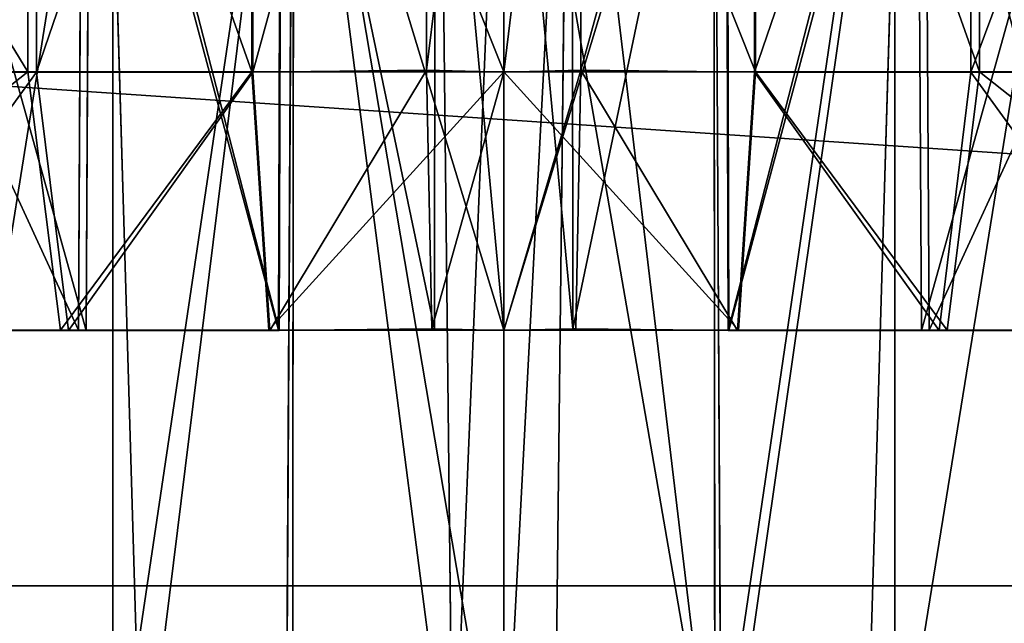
# Model space of a CAD drawing. Extents: x 0 to 35.8, y 0 to 27.5.
# Tile 212 of 256: x 30.391 to 30.993, y 0.9 to 1.269. Entities that reach past the tile are written whole.
import ezdxf

# ---------------------------------------------------------------- set-up
doc = ezdxf.new("R2010")
doc.units = 0
doc.header["$MEASUREMENT"] = 0
doc.layers.get('0').update_dxf_attribs({"color": 13, "linetype": 'CONTINUOUS'})
doc.layers.add('HDI8056C_KNOBS_-_4_1', color=252, linetype='CONTINUOUS')
doc.layers.add('RGM8058UC_-_BODY', color=252, linetype='CONTINUOUS')

# ---------------------------------------------------------------- blocks, each defined once
blk = doc.blocks.new('RGM8658UC_TRADECAD_V06_DXF')
at = {"layer": 'HDI8056C_KNOBS_-_4_1', "color": 0}
for p, q in [((30.3957, 1.6237, 1.7461), (30.3957, 1.2375, 1.7461)), ((30.3957, 1.6237, 1.7461), (30.3957, 1.2375, 1.7461)), ((30.401, 1.6236, 4.0925), (30.401, 1.2373, 4.0925)), ((30.401, 1.6236, 4.0925), (30.401, 1.2373, 4.0925)), ((30.5326, 1.6237, 1.7118), (30.5326, 1.2375, 1.7118)), ((30.5326, 1.6237, 1.7118), (30.5326, 1.2375, 1.7118)), ((30.5332, 1.6236, 4.1157), (30.5332, 1.2373, 4.1157)), ((30.5332, 1.6236, 4.1157), (30.5332, 1.2373, 4.1157)), ((30.6394, 1.6246, 4.1283), (30.6394, 1.2384, 4.1283)), ((30.6394, 1.6246, 4.1283), (30.6394, 1.2384, 4.1283)), ((30.6867, 1.6237, 1.7014), (30.6867, 1.2375, 1.7014)), ((30.6867, 1.6237, 1.7014), (30.6867, 1.2375, 1.7014)), ((30.6867, 1.2373, 4.1302), (30.6867, 1.6236, 4.1302)), ((30.6867, 1.2373, 4.1302), (30.6867, 1.6236, 4.1302)), ((30.7339, 1.2384, 4.1283), (30.7339, 1.6246, 4.1283)), ((30.7339, 1.2384, 4.1283), (30.7339, 1.6246, 4.1283)), ((30.8401, 1.2373, 4.1157), (30.8401, 1.6236, 4.1157)), ((30.8401, 1.2373, 4.1157), (30.8401, 1.6236, 4.1157)), ((30.8407, 1.2375, 1.7118), (30.8407, 1.6237, 1.7118)), ((30.8407, 1.2375, 1.7118), (30.8407, 1.6237, 1.7118)), ((30.9724, 1.2373, 4.0925), (30.9724, 1.6236, 4.0925)), ((30.9724, 1.2373, 4.0925), (30.9724, 1.6236, 4.0925)), ((30.9776, 1.2375, 1.7461), (30.9776, 1.6237, 1.7461)), ((30.9776, 1.2375, 1.7461), (30.9776, 1.6237, 1.7461)), ((30.4265, 1.0794, 1.8697), (30.4291, 1.5273, 1.88)), ((30.4265, 1.0794, 1.8697), (30.4291, 1.5273, 1.88)), ((30.4312, 1.0793, 3.9681), (30.4337, 1.5271, 3.9578)), ((30.4312, 1.0793, 3.9681), (30.4337, 1.5271, 3.9578)), ((30.4652, 0.7789, 1.9346), (30.4431, 1.5273, 1.9365)), ((30.4652, 0.7789, 1.9346), (30.4431, 1.5273, 1.9365)), ((30.4475, 1.5271, 3.9009), (30.4475, 0.7823, 3.9023)), ((30.4475, 1.5271, 3.9009), (30.4475, 0.7823, 3.9023)), ((30.5489, 1.0794, 1.839), (30.5503, 1.5273, 1.8496)), ((30.5489, 1.0794, 1.839), (30.5503, 1.5273, 1.8496)), ((30.5494, 1.0793, 3.9889), (30.5508, 1.5271, 3.9783)), ((30.5494, 1.0793, 3.9889), (30.5508, 1.5271, 3.9783)), ((30.5577, 1.5273, 1.9078), (30.5535, 0.7593, 1.9103)), ((30.5577, 1.5273, 1.9078), (30.5535, 0.7593, 1.9103)), ((30.5575, 0.7773, 3.9214), (30.5582, 1.5271, 3.9203)), ((30.5575, 0.7773, 3.9214), (30.5582, 1.5271, 3.9203)), ((30.6444, 1.0803, 4.0001), (30.6448, 1.5282, 3.9894)), ((30.6444, 1.0803, 4.0001), (30.6448, 1.5282, 3.9894)), ((30.6471, 1.5282, 3.9309), (30.6555, 0.7747, 3.9317)), ((30.6471, 1.5282, 3.9309), (30.6555, 0.7747, 3.9317)), ((30.6867, 1.5273, 1.8991), (30.6867, 0.7629, 1.8996)), ((30.6867, 1.5273, 1.8991), (30.6867, 0.7629, 1.8996)), ((30.6867, 1.0794, 1.8298), (30.6867, 1.5273, 1.8405)), ((30.6867, 1.0794, 1.8298), (30.6867, 1.5273, 1.8405)), ((30.6867, 0.7746, 3.9321), (30.6867, 1.5271, 3.9324)), ((30.6867, 0.7746, 3.9321), (30.6867, 1.5271, 3.9324)), ((30.6867, 1.5271, 3.9911), (30.6867, 1.0793, 4.0018)), ((30.6867, 1.5271, 3.9911), (30.6867, 1.0793, 4.0018)), ((30.7178, 0.7747, 3.9317), (30.7262, 1.5282, 3.9309)), ((30.7178, 0.7747, 3.9317), (30.7262, 1.5282, 3.9309)), ((30.7285, 1.5282, 3.9894), (30.7289, 1.0803, 4.0001)), ((30.7285, 1.5282, 3.9894), (30.7289, 1.0803, 4.0001)), ((30.8151, 1.5271, 3.9203), (30.8158, 0.7773, 3.9214)), ((30.8151, 1.5271, 3.9203), (30.8158, 0.7773, 3.9214)), ((30.8198, 0.7593, 1.9103), (30.8156, 1.5273, 1.9078)), ((30.8198, 0.7593, 1.9103), (30.8156, 1.5273, 1.9078)), ((30.8225, 1.5271, 3.9783), (30.8239, 1.0793, 3.9889)), ((30.8225, 1.5271, 3.9783), (30.8239, 1.0793, 3.9889)), ((30.8231, 1.5273, 1.8496), (30.8244, 1.0794, 1.839)), ((30.8231, 1.5273, 1.8496), (30.8244, 1.0794, 1.839)), ((30.9302, 1.5273, 1.9365), (30.9081, 0.7789, 1.9346)), ((30.9302, 1.5273, 1.9365), (30.9081, 0.7789, 1.9346)), ((30.9258, 0.7823, 3.9023), (30.9258, 1.5271, 3.9009)), ((30.9258, 0.7823, 3.9023), (30.9258, 1.5271, 3.9009)), ((30.9396, 1.5271, 3.9578), (30.9422, 1.0793, 3.9681)), ((30.9396, 1.5271, 3.9578), (30.9422, 1.0793, 3.9681)), ((30.9443, 1.5273, 1.88), (30.9468, 1.0794, 1.8697)), ((30.9443, 1.5273, 1.88), (30.9468, 1.0794, 1.8697)), ((30.3957, 1.2375, 1.7461), (30.16, 1.2375, 1.8223)), ((30.3957, 1.2375, 1.7461), (30.16, 1.2375, 1.8223)), ((30.2571, 1.2373, 4.047), (30.401, 1.2373, 4.0925)), ((30.2571, 1.2373, 4.047), (30.401, 1.2373, 4.0925)), ((30.5326, 1.2375, 1.7118), (30.3957, 1.2375, 1.7461)), ((30.3957, 1.2375, 1.7461), (30.4155, 1.0794, 1.8256)), ((30.3957, 1.2375, 1.7461), (30.4155, 1.0794, 1.8256)), ((30.5326, 1.2375, 1.7118), (30.3957, 1.2375, 1.7461)), ((30.401, 1.2373, 4.0925), (30.4204, 1.0793, 4.0125)), ((30.401, 1.2373, 4.0925), (30.4204, 1.0793, 4.0125)), ((30.401, 1.2373, 4.0925), (30.5332, 1.2373, 4.1157)), ((30.401, 1.2373, 4.0925), (30.5332, 1.2373, 4.1157)), ((30.6867, 1.2375, 1.7014), (30.5326, 1.2375, 1.7118)), ((30.5326, 1.2375, 1.7118), (30.5431, 1.0794, 1.7936)), ((30.5326, 1.2375, 1.7118), (30.5431, 1.0794, 1.7936)), ((30.6867, 1.2375, 1.7014), (30.5326, 1.2375, 1.7118)), ((30.5332, 1.2373, 4.1157), (30.6394, 1.2384, 4.1283)), ((30.5332, 1.2373, 4.1157), (30.6394, 1.2384, 4.1283)), ((30.5332, 1.2373, 4.1157), (30.5436, 1.0793, 4.0341)), ((30.5332, 1.2373, 4.1157), (30.5436, 1.0793, 4.0341)), ((30.6394, 1.2384, 4.1283), (30.6426, 1.0803, 4.0459)), ((30.6394, 1.2384, 4.1283), (30.6426, 1.0803, 4.0459)), ((30.6394, 1.2384, 4.1283), (30.6867, 1.2373, 4.1302)), ((30.6394, 1.2384, 4.1283), (30.6867, 1.2373, 4.1302)), ((30.6867, 1.2373, 4.1302), (30.7339, 1.2384, 4.1283)), ((30.6867, 1.2373, 4.1302), (30.7339, 1.2384, 4.1283)), ((30.8407, 1.2375, 1.7118), (30.6867, 1.2375, 1.7014)), ((30.6867, 1.2375, 1.7014), (30.6867, 1.0794, 1.784)), ((30.6867, 1.2375, 1.7014), (30.6867, 1.0794, 1.784)), ((30.8407, 1.2375, 1.7118), (30.6867, 1.2375, 1.7014)), ((30.6867, 1.0793, 4.0476), (30.6867, 1.2373, 4.1302)), ((30.6867, 1.0793, 4.0476), (30.6867, 1.2373, 4.1302)), ((30.7307, 1.0803, 4.0459), (30.7339, 1.2384, 4.1283)), ((30.7307, 1.0803, 4.0459), (30.7339, 1.2384, 4.1283)), ((30.7339, 1.2384, 4.1283), (30.8401, 1.2373, 4.1157)), ((30.7339, 1.2384, 4.1283), (30.8401, 1.2373, 4.1157)), ((30.8297, 1.0793, 4.0341), (30.8401, 1.2373, 4.1157)), ((30.8297, 1.0793, 4.0341), (30.8401, 1.2373, 4.1157)), ((30.8302, 1.0794, 1.7936), (30.8407, 1.2375, 1.7118)), ((30.8302, 1.0794, 1.7936), (30.8407, 1.2375, 1.7118)), ((30.8401, 1.2373, 4.1157), (30.9724, 1.2373, 4.0925)), ((30.8401, 1.2373, 4.1157), (30.9724, 1.2373, 4.0925)), ((30.9776, 1.2375, 1.7461), (30.8407, 1.2375, 1.7118)), ((30.9776, 1.2375, 1.7461), (30.8407, 1.2375, 1.7118)), ((30.9529, 1.0793, 4.0125), (30.9724, 1.2373, 4.0925)), ((30.9529, 1.0793, 4.0125), (30.9724, 1.2373, 4.0925)), ((30.9578, 1.0794, 1.8256), (30.9776, 1.2375, 1.7461)), ((30.9578, 1.0794, 1.8256), (30.9776, 1.2375, 1.7461)), ((30.9724, 1.2373, 4.0925), (31.1162, 1.2373, 4.047)), ((30.9724, 1.2373, 4.0925), (31.1162, 1.2373, 4.047)), ((31.2133, 1.2375, 1.8223), (30.9776, 1.2375, 1.7461)), ((31.2133, 1.2375, 1.8223), (30.9776, 1.2375, 1.7461)), ((30.4155, 1.0794, 1.8256), (30.1958, 1.0794, 1.8967)), ((30.4155, 1.0794, 1.8256), (30.1958, 1.0794, 1.8967)), ((30.4265, 1.0794, 1.8697), (30.2157, 1.0794, 1.9379)), ((30.4265, 1.0794, 1.8697), (30.2157, 1.0794, 1.9379)), ((30.2863, 1.0793, 3.97), (30.4204, 1.0793, 4.0125)), ((30.2863, 1.0793, 3.97), (30.4204, 1.0793, 4.0125)), ((30.3025, 1.0793, 3.9274), (30.4312, 1.0793, 3.9681)), ((30.3025, 1.0793, 3.9274), (30.4312, 1.0793, 3.9681)), ((30.5431, 1.0794, 1.7936), (30.4155, 1.0794, 1.8256)), ((30.4155, 1.0794, 1.8256), (30.4265, 1.0794, 1.8697)), ((30.4155, 1.0794, 1.8256), (30.4265, 1.0794, 1.8697)), ((30.5431, 1.0794, 1.7936), (30.4155, 1.0794, 1.8256)), ((30.4204, 1.0793, 4.0125), (30.4312, 1.0793, 3.9681)), ((30.4204, 1.0793, 4.0125), (30.4312, 1.0793, 3.9681)), ((30.4204, 1.0793, 4.0125), (30.5436, 1.0793, 4.0341)), ((30.4204, 1.0793, 4.0125), (30.5436, 1.0793, 4.0341)), ((30.5489, 1.0794, 1.839), (30.4265, 1.0794, 1.8697)), ((30.5489, 1.0794, 1.839), (30.4265, 1.0794, 1.8697)), ((30.4312, 1.0793, 3.9681), (30.5494, 1.0793, 3.9889)), ((30.4312, 1.0793, 3.9681), (30.5494, 1.0793, 3.9889)), ((30.6867, 1.0794, 1.784), (30.5431, 1.0794, 1.7936)), ((30.5431, 1.0794, 1.7936), (30.5489, 1.0794, 1.839)), ((30.5431, 1.0794, 1.7936), (30.5489, 1.0794, 1.839)), ((30.6867, 1.0794, 1.784), (30.5431, 1.0794, 1.7936)), ((30.5436, 1.0793, 4.0341), (30.6426, 1.0803, 4.0459)), ((30.5436, 1.0793, 4.0341), (30.6426, 1.0803, 4.0459)), ((30.5436, 1.0793, 4.0341), (30.5494, 1.0793, 3.9889)), ((30.5436, 1.0793, 4.0341), (30.5494, 1.0793, 3.9889)), ((30.6867, 1.0794, 1.8298), (30.5489, 1.0794, 1.839)), ((30.6867, 1.0794, 1.8298), (30.5489, 1.0794, 1.839)), ((30.5494, 1.0793, 3.9889), (30.6444, 1.0803, 4.0001)), ((30.5494, 1.0793, 3.9889), (30.6444, 1.0803, 4.0001)), ((30.6426, 1.0803, 4.0459), (30.6444, 1.0803, 4.0001)), ((30.6426, 1.0803, 4.0459), (30.6444, 1.0803, 4.0001)), ((30.6426, 1.0803, 4.0459), (30.6867, 1.0793, 4.0476)), ((30.6426, 1.0803, 4.0459), (30.6867, 1.0793, 4.0476)), ((30.6444, 1.0803, 4.0001), (30.6867, 1.0793, 4.0018)), ((30.6444, 1.0803, 4.0001), (30.6867, 1.0793, 4.0018)), ((30.6867, 1.0793, 4.0018), (30.7289, 1.0803, 4.0001)), ((30.6867, 1.0793, 4.0476), (30.7307, 1.0803, 4.0459)), ((30.6867, 1.0793, 4.0018), (30.7289, 1.0803, 4.0001)), ((30.6867, 1.0793, 4.0476), (30.7307, 1.0803, 4.0459)), ((30.8244, 1.0794, 1.839), (30.6867, 1.0794, 1.8298)), ((30.8302, 1.0794, 1.7936), (30.6867, 1.0794, 1.784)), ((30.6867, 1.0794, 1.784), (30.6867, 1.0794, 1.8298)), ((30.8244, 1.0794, 1.839), (30.6867, 1.0794, 1.8298)), ((30.6867, 1.0794, 1.784), (30.6867, 1.0794, 1.8298)), ((30.8302, 1.0794, 1.7936), (30.6867, 1.0794, 1.784)), ((30.6867, 1.0793, 4.0018), (30.6867, 1.0793, 4.0476)), ((30.6867, 1.0793, 4.0018), (30.6867, 1.0793, 4.0476)), ((30.7289, 1.0803, 4.0001), (30.8239, 1.0793, 3.9889)), ((30.7289, 1.0803, 4.0001), (30.7307, 1.0803, 4.0459)), ((30.7289, 1.0803, 4.0001), (30.8239, 1.0793, 3.9889)), ((30.7289, 1.0803, 4.0001), (30.7307, 1.0803, 4.0459)), ((30.7307, 1.0803, 4.0459), (30.8297, 1.0793, 4.0341)), ((30.7307, 1.0803, 4.0459), (30.8297, 1.0793, 4.0341)), ((30.8239, 1.0793, 3.9889), (30.9422, 1.0793, 3.9681)), ((30.8239, 1.0793, 3.9889), (30.8297, 1.0793, 4.0341)), ((30.8239, 1.0793, 3.9889), (30.9422, 1.0793, 3.9681)), ((30.8239, 1.0793, 3.9889), (30.8297, 1.0793, 4.0341)), ((30.9468, 1.0794, 1.8697), (30.8244, 1.0794, 1.839)), ((30.8244, 1.0794, 1.839), (30.8302, 1.0794, 1.7936)), ((30.8244, 1.0794, 1.839), (30.8302, 1.0794, 1.7936)), ((30.9468, 1.0794, 1.8697), (30.8244, 1.0794, 1.839)), ((30.8297, 1.0793, 4.0341), (30.9529, 1.0793, 4.0125)), ((30.8297, 1.0793, 4.0341), (30.9529, 1.0793, 4.0125)), ((30.9578, 1.0794, 1.8256), (30.8302, 1.0794, 1.7936)), ((30.9578, 1.0794, 1.8256), (30.8302, 1.0794, 1.7936)), ((30.9422, 1.0793, 3.9681), (31.0708, 1.0793, 3.9274)), ((30.9422, 1.0793, 3.9681), (30.9529, 1.0793, 4.0125)), ((30.9422, 1.0793, 3.9681), (31.0708, 1.0793, 3.9274)), ((30.9422, 1.0793, 3.9681), (30.9529, 1.0793, 4.0125)), ((31.1576, 1.0794, 1.9379), (30.9468, 1.0794, 1.8697)), ((30.9468, 1.0794, 1.8697), (30.9578, 1.0794, 1.8256)), ((30.9468, 1.0794, 1.8697), (30.9578, 1.0794, 1.8256)), ((31.1576, 1.0794, 1.9379), (30.9468, 1.0794, 1.8697)), ((30.9529, 1.0793, 4.0125), (31.087, 1.0793, 3.97)), ((30.9529, 1.0793, 4.0125), (31.087, 1.0793, 3.97)), ((31.1775, 1.0794, 1.8967), (30.9578, 1.0794, 1.8256)), ((31.1775, 1.0794, 1.8967), (30.9578, 1.0794, 1.8256))]:
    blk.add_line(p, q, dxfattribs=at)
at = {"layer": 'RGM8058UC_-_BODY', "color": 0}
for p, q in [((23.5753, 0.9231, 5.9479), (34.9324, 0.9231, 5.9479)), ((34.9324, 0.9231, 7.4867), (23.5753, 0.9231, 7.4867)), ((34.9324, 0.9231, 7.4867), (23.5753, 0.9231, 7.4867)), ((23.5753, 0.9231, 5.9479), (34.9324, 0.9231, 5.9479))]:
    blk.add_line(p, q, dxfattribs=at)
at = {"layer": 'HDI8056C_KNOBS_-_4_1', "color": 252}
mesh = blk.add_polyface(dxfattribs=at)
corners = [(30.3957, 1.2375, 1.7461), (30.16, 1.6237, 1.8223), (30.16, 1.2375, 1.8223), (30.3957, 1.6237, 1.7461)]
mesh.append_faces([[corners[k] for k in face] for face in [(0, 1, 2), (1, 0, 3)]], dxfattribs={"vtx0": -1, "color": 252})
mesh = blk.add_polyface(dxfattribs=at)
corners = [(30.401, 1.6236, 4.0925), (30.2571, 1.2373, 4.047), (30.2571, 1.6236, 4.047), (30.401, 1.2373, 4.0925)]
mesh.append_faces([[corners[k] for k in face] for face in [(0, 1, 2), (1, 0, 3)]], dxfattribs={"vtx0": -1, "color": 252})
mesh = blk.add_polyface(dxfattribs=at)
corners = [(30.5326, 1.2375, 1.7118), (30.3957, 1.6237, 1.7461), (30.3957, 1.2375, 1.7461), (30.5326, 1.6237, 1.7118)]
mesh.append_faces([[corners[k] for k in face] for face in [(0, 1, 2), (1, 0, 3)]], dxfattribs={"vtx0": -1, "color": 252})
mesh = blk.add_polyface(dxfattribs=at)
corners = [(30.5332, 1.6236, 4.1157), (30.401, 1.2373, 4.0925), (30.401, 1.6236, 4.0925), (30.5332, 1.2373, 4.1157)]
mesh.append_faces([[corners[k] for k in face] for face in [(0, 1, 2), (1, 0, 3)]], dxfattribs={"vtx0": -1, "color": 252})
mesh = blk.add_polyface(dxfattribs=at)
corners = [(30.6867, 1.2375, 1.7014), (30.5326, 1.6237, 1.7118), (30.5326, 1.2375, 1.7118), (30.6867, 1.6237, 1.7014)]
mesh.append_faces([[corners[k] for k in face] for face in [(0, 1, 2), (1, 0, 3)]], dxfattribs={"vtx0": -1, "color": 252})
mesh = blk.add_polyface(dxfattribs=at)
corners = [(30.6394, 1.6246, 4.1283), (30.5332, 1.2373, 4.1157), (30.5332, 1.6236, 4.1157), (30.6394, 1.2384, 4.1283)]
mesh.append_faces([[corners[k] for k in face] for face in [(0, 1, 2), (1, 0, 3)]], dxfattribs={"vtx0": -1, "color": 252})
mesh = blk.add_polyface(dxfattribs=at)
corners = [(30.6867, 1.6236, 4.1302), (30.6394, 1.2384, 4.1283), (30.6394, 1.6246, 4.1283), (30.6867, 1.2373, 4.1302)]
mesh.append_faces([[corners[k] for k in face] for face in [(0, 1, 2), (1, 0, 3)]], dxfattribs={"vtx0": -1, "color": 252})
mesh = blk.add_polyface(dxfattribs=at)
corners = [(30.7339, 1.6246, 4.1283), (30.6867, 1.2373, 4.1302), (30.6867, 1.6236, 4.1302), (30.7339, 1.2384, 4.1283)]
mesh.append_faces([[corners[k] for k in face] for face in [(0, 1, 2), (1, 0, 3)]], dxfattribs={"vtx0": -1, "color": 252})
mesh = blk.add_polyface(dxfattribs=at)
corners = [(30.8407, 1.2375, 1.7118), (30.6867, 1.6237, 1.7014), (30.6867, 1.2375, 1.7014), (30.8407, 1.6237, 1.7118)]
mesh.append_faces([[corners[k] for k in face] for face in [(0, 1, 2), (1, 0, 3)]], dxfattribs={"vtx0": -1, "color": 252})
mesh = blk.add_polyface(dxfattribs=at)
corners = [(30.8401, 1.6236, 4.1157), (30.7339, 1.2384, 4.1283), (30.7339, 1.6246, 4.1283), (30.8401, 1.2373, 4.1157)]
mesh.append_faces([[corners[k] for k in face] for face in [(0, 1, 2), (1, 0, 3)]], dxfattribs={"vtx0": -1, "color": 252})
mesh = blk.add_polyface(dxfattribs=at)
corners = [(30.9724, 1.6236, 4.0925), (30.8401, 1.2373, 4.1157), (30.8401, 1.6236, 4.1157), (30.9724, 1.2373, 4.0925)]
mesh.append_faces([[corners[k] for k in face] for face in [(0, 1, 2), (1, 0, 3)]], dxfattribs={"vtx0": -1, "color": 252})
mesh = blk.add_polyface(dxfattribs=at)
corners = [(30.9776, 1.2375, 1.7461), (30.8407, 1.6237, 1.7118), (30.8407, 1.2375, 1.7118), (30.9776, 1.6237, 1.7461)]
mesh.append_faces([[corners[k] for k in face] for face in [(0, 1, 2), (1, 0, 3)]], dxfattribs={"vtx0": -1, "color": 252})
mesh = blk.add_polyface(dxfattribs=at)
corners = [(31.1162, 1.6236, 4.047), (30.9724, 1.2373, 4.0925), (30.9724, 1.6236, 4.0925), (31.1162, 1.2373, 4.047)]
mesh.append_faces([[corners[k] for k in face] for face in [(0, 1, 2), (1, 0, 3)]], dxfattribs={"vtx0": -1, "color": 252})
mesh = blk.add_polyface(dxfattribs=at)
corners = [(31.2133, 1.2375, 1.8223), (30.9776, 1.6237, 1.7461), (30.9776, 1.2375, 1.7461), (31.2133, 1.6237, 1.8223)]
mesh.append_faces([[corners[k] for k in face] for face in [(0, 1, 2), (1, 0, 3)]], dxfattribs={"vtx0": -1, "color": 252})
mesh = blk.add_polyface(dxfattribs=at)
corners = [(30.2203, 1.5273, 1.9475), (30.4265, 1.0794, 1.8697), (30.2157, 1.0794, 1.9379), (30.4291, 1.5273, 1.88)]
mesh.append_faces([[corners[k] for k in face] for face in [(0, 1, 2), (1, 0, 3)]], dxfattribs={"vtx0": -1, "color": 252})
mesh = blk.add_polyface(dxfattribs=at)
corners = [(30.2516, 0.7841, 1.9996), (30.4431, 1.5273, 1.9365), (30.2458, 1.5273, 2.0004), (30.4652, 0.7789, 1.9346)]
mesh.append_faces([[corners[k] for k in face] for face in [(0, 1, 2), (1, 0, 3)]], dxfattribs={"vtx0": -1, "color": 252})
mesh = blk.add_polyface(dxfattribs=at)
corners = [(30.4312, 1.0793, 3.9681), (30.3063, 1.5272, 3.9174), (30.3025, 1.0793, 3.9274), (30.4337, 1.5271, 3.9578)]
mesh.append_faces([[corners[k] for k in face] for face in [(0, 1, 2), (1, 0, 3)]], dxfattribs={"vtx0": -1, "color": 252})
mesh = blk.add_polyface(dxfattribs=at)
corners = [(30.4475, 1.5271, 3.9009), (30.329, 0.7841, 3.865), (30.3271, 1.5272, 3.8628), (30.4475, 0.7823, 3.9023)]
mesh.append_faces([[corners[k] for k in face] for face in [(0, 1, 2), (1, 0, 3)]], dxfattribs={"vtx0": -1, "color": 252})
mesh = blk.add_polyface(dxfattribs=at)
corners = [(30.4291, 1.5273, 1.88), (30.5489, 1.0794, 1.839), (30.4265, 1.0794, 1.8697), (30.5503, 1.5273, 1.8496)]
mesh.append_faces([[corners[k] for k in face] for face in [(0, 1, 2), (1, 0, 3)]], dxfattribs={"vtx0": -1, "color": 252})
mesh = blk.add_polyface(dxfattribs=at)
corners = [(30.5494, 1.0793, 3.9889), (30.4337, 1.5271, 3.9578), (30.4312, 1.0793, 3.9681), (30.5508, 1.5271, 3.9783)]
mesh.append_faces([[corners[k] for k in face] for face in [(0, 1, 2), (1, 0, 3)]], dxfattribs={"vtx0": -1, "color": 252})
mesh = blk.add_polyface(dxfattribs=at)
corners = [(30.4652, 0.7789, 1.9346), (30.5577, 1.5273, 1.9078), (30.4431, 1.5273, 1.9365), (30.5535, 0.7593, 1.9103)]
mesh.append_faces([[corners[k] for k in face] for face in [(0, 1, 2), (1, 0, 3)]], dxfattribs={"vtx0": -1, "color": 252})
mesh = blk.add_polyface(dxfattribs=at)
corners = [(30.5582, 1.5271, 3.9203), (30.4475, 0.7823, 3.9023), (30.4475, 1.5271, 3.9009), (30.5575, 0.7773, 3.9214)]
mesh.append_faces([[corners[k] for k in face] for face in [(0, 1, 2), (1, 0, 3)]], dxfattribs={"vtx0": -1, "color": 252})
mesh = blk.add_polyface(dxfattribs=at)
corners = [(30.5503, 1.5273, 1.8496), (30.6867, 1.0794, 1.8298), (30.5489, 1.0794, 1.839), (30.6867, 1.5273, 1.8405)]
mesh.append_faces([[corners[k] for k in face] for face in [(0, 1, 2), (1, 0, 3)]], dxfattribs={"vtx0": -1, "color": 252})
mesh = blk.add_polyface(dxfattribs=at)
corners = [(30.6444, 1.0803, 4.0001), (30.5508, 1.5271, 3.9783), (30.5494, 1.0793, 3.9889), (30.6448, 1.5282, 3.9894)]
mesh.append_faces([[corners[k] for k in face] for face in [(0, 1, 2), (1, 0, 3)]], dxfattribs={"vtx0": -1, "color": 252})
mesh = blk.add_polyface(dxfattribs=at)
corners = [(30.6867, 0.7629, 1.8996), (30.5577, 1.5273, 1.9078), (30.5535, 0.7593, 1.9103), (30.6867, 1.5273, 1.8991)]
mesh.append_faces([[corners[k] for k in face] for face in [(0, 1, 2), (1, 0, 3)]], dxfattribs={"vtx0": -1, "color": 252})
mesh = blk.add_polyface(dxfattribs=at)
corners = [(30.5582, 1.5271, 3.9203), (30.6555, 0.7747, 3.9317), (30.5575, 0.7773, 3.9214), (30.6471, 1.5282, 3.9309)]
mesh.append_faces([[corners[k] for k in face] for face in [(0, 1, 2), (1, 0, 3)]], dxfattribs={"vtx0": -1, "color": 252})
mesh = blk.add_polyface(dxfattribs=at)
corners = [(30.6867, 1.0793, 4.0018), (30.6448, 1.5282, 3.9894), (30.6444, 1.0803, 4.0001), (30.6867, 1.5271, 3.9911)]
mesh.append_faces([[corners[k] for k in face] for face in [(0, 1, 2), (1, 0, 3)]], dxfattribs={"vtx0": -1, "color": 252})
mesh = blk.add_polyface(dxfattribs=at)
corners = [(30.6867, 1.5271, 3.9324), (30.6555, 0.7747, 3.9317), (30.6471, 1.5282, 3.9309), (30.6867, 0.7746, 3.9321)]
mesh.append_faces([[corners[k] for k in face] for face in [(0, 1, 2), (1, 0, 3)]], dxfattribs={"vtx0": -1, "color": 252})
mesh = blk.add_polyface(dxfattribs=at)
corners = [(30.7262, 1.5282, 3.9309), (30.6867, 0.7746, 3.9321), (30.6867, 1.5271, 3.9324), (30.7178, 0.7747, 3.9317)]
mesh.append_faces([[corners[k] for k in face] for face in [(0, 1, 2), (1, 0, 3)]], dxfattribs={"vtx0": -1, "color": 252})
mesh = blk.add_polyface(dxfattribs=at)
corners = [(30.7289, 1.0803, 4.0001), (30.6867, 1.5271, 3.9911), (30.6867, 1.0793, 4.0018), (30.7285, 1.5282, 3.9894)]
mesh.append_faces([[corners[k] for k in face] for face in [(0, 1, 2), (1, 0, 3)]], dxfattribs={"vtx0": -1, "color": 252})
mesh = blk.add_polyface(dxfattribs=at)
corners = [(30.8198, 0.7593, 1.9103), (30.6867, 1.5273, 1.8991), (30.6867, 0.7629, 1.8996), (30.8156, 1.5273, 1.9078)]
mesh.append_faces([[corners[k] for k in face] for face in [(0, 1, 2), (1, 0, 3)]], dxfattribs={"vtx0": -1, "color": 252})
mesh = blk.add_polyface(dxfattribs=at)
corners = [(30.8231, 1.5273, 1.8496), (30.6867, 1.0794, 1.8298), (30.6867, 1.5273, 1.8405), (30.8244, 1.0794, 1.839)]
mesh.append_faces([[corners[k] for k in face] for face in [(0, 1, 2), (1, 0, 3)]], dxfattribs={"vtx0": -1, "color": 252})
mesh = blk.add_polyface(dxfattribs=at)
corners = [(30.7262, 1.5282, 3.9309), (30.8158, 0.7773, 3.9214), (30.7178, 0.7747, 3.9317), (30.8151, 1.5271, 3.9203)]
mesh.append_faces([[corners[k] for k in face] for face in [(0, 1, 2), (1, 0, 3)]], dxfattribs={"vtx0": -1, "color": 252})
mesh = blk.add_polyface(dxfattribs=at)
corners = [(30.7289, 1.0803, 4.0001), (30.8225, 1.5271, 3.9783), (30.7285, 1.5282, 3.9894), (30.8239, 1.0793, 3.9889)]
mesh.append_faces([[corners[k] for k in face] for face in [(0, 1, 2), (1, 0, 3)]], dxfattribs={"vtx0": -1, "color": 252})
mesh = blk.add_polyface(dxfattribs=at)
corners = [(30.9258, 1.5271, 3.9009), (30.8158, 0.7773, 3.9214), (30.8151, 1.5271, 3.9203), (30.9258, 0.7823, 3.9023)]
mesh.append_faces([[corners[k] for k in face] for face in [(0, 1, 2), (1, 0, 3)]], dxfattribs={"vtx0": -1, "color": 252})
mesh = blk.add_polyface(dxfattribs=at)
corners = [(30.8198, 0.7593, 1.9103), (30.9302, 1.5273, 1.9365), (30.8156, 1.5273, 1.9078), (30.9081, 0.7789, 1.9346)]
mesh.append_faces([[corners[k] for k in face] for face in [(0, 1, 2), (1, 0, 3)]], dxfattribs={"vtx0": -1, "color": 252})
mesh = blk.add_polyface(dxfattribs=at)
corners = [(30.8239, 1.0793, 3.9889), (30.9396, 1.5271, 3.9578), (30.8225, 1.5271, 3.9783), (30.9422, 1.0793, 3.9681)]
mesh.append_faces([[corners[k] for k in face] for face in [(0, 1, 2), (1, 0, 3)]], dxfattribs={"vtx0": -1, "color": 252})
mesh = blk.add_polyface(dxfattribs=at)
corners = [(30.9443, 1.5273, 1.88), (30.8244, 1.0794, 1.839), (30.8231, 1.5273, 1.8496), (30.9468, 1.0794, 1.8697)]
mesh.append_faces([[corners[k] for k in face] for face in [(0, 1, 2), (1, 0, 3)]], dxfattribs={"vtx0": -1, "color": 252})
mesh = blk.add_polyface(dxfattribs=at)
corners = [(31.1217, 0.7841, 1.9996), (30.9302, 1.5273, 1.9365), (30.9081, 0.7789, 1.9346), (31.1276, 1.5273, 2.0004)]
mesh.append_faces([[corners[k] for k in face] for face in [(0, 1, 2), (1, 0, 3)]], dxfattribs={"vtx0": -1, "color": 252})
mesh = blk.add_polyface(dxfattribs=at)
corners = [(31.0463, 1.5272, 3.8628), (30.9258, 0.7823, 3.9023), (30.9258, 1.5271, 3.9009), (31.0444, 0.7841, 3.865)]
mesh.append_faces([[corners[k] for k in face] for face in [(0, 1, 2), (1, 0, 3)]], dxfattribs={"vtx0": -1, "color": 252})
mesh = blk.add_polyface(dxfattribs=at)
corners = [(30.9422, 1.0793, 3.9681), (31.067, 1.5272, 3.9174), (30.9396, 1.5271, 3.9578), (31.0708, 1.0793, 3.9274)]
mesh.append_faces([[corners[k] for k in face] for face in [(0, 1, 2), (1, 0, 3)]], dxfattribs={"vtx0": -1, "color": 252})
mesh = blk.add_polyface(dxfattribs=at)
corners = [(31.153, 1.5273, 1.9475), (30.9468, 1.0794, 1.8697), (30.9443, 1.5273, 1.88), (31.1576, 1.0794, 1.9379)]
mesh.append_faces([[corners[k] for k in face] for face in [(0, 1, 2), (1, 0, 3)]], dxfattribs={"vtx0": -1, "color": 252})
mesh = blk.add_polyface(dxfattribs=at)
corners = [(30.1958, 1.0794, 1.8967), (30.3957, 1.2375, 1.7461), (30.16, 1.2375, 1.8223), (30.4155, 1.0794, 1.8256)]
mesh.append_faces([[corners[k] for k in face] for face in [(0, 1, 2), (1, 0, 3)]], dxfattribs={"vtx0": -1, "color": 252})
mesh = blk.add_polyface(dxfattribs=at)
corners = [(30.401, 1.2373, 4.0925), (30.2863, 1.0793, 3.97), (30.2571, 1.2373, 4.047), (30.4204, 1.0793, 4.0125)]
mesh.append_faces([[corners[k] for k in face] for face in [(0, 1, 2), (1, 0, 3)]], dxfattribs={"vtx0": -1, "color": 252})
mesh = blk.add_polyface(dxfattribs=at)
corners = [(30.4155, 1.0794, 1.8256), (30.5326, 1.2375, 1.7118), (30.3957, 1.2375, 1.7461), (30.5431, 1.0794, 1.7936)]
mesh.append_faces([[corners[k] for k in face] for face in [(0, 1, 2), (1, 0, 3)]], dxfattribs={"vtx0": -1, "color": 252})
mesh = blk.add_polyface(dxfattribs=at)
corners = [(30.5332, 1.2373, 4.1157), (30.4204, 1.0793, 4.0125), (30.401, 1.2373, 4.0925), (30.5436, 1.0793, 4.0341)]
mesh.append_faces([[corners[k] for k in face] for face in [(0, 1, 2), (1, 0, 3)]], dxfattribs={"vtx0": -1, "color": 252})
mesh = blk.add_polyface(dxfattribs=at)
corners = [(30.5431, 1.0794, 1.7936), (30.6867, 1.2375, 1.7014), (30.5326, 1.2375, 1.7118), (30.6867, 1.0794, 1.784)]
mesh.append_faces([[corners[k] for k in face] for face in [(0, 1, 2), (1, 0, 3)]], dxfattribs={"vtx0": -1, "color": 252})
mesh = blk.add_polyface(dxfattribs=at)
corners = [(30.6394, 1.2384, 4.1283), (30.5436, 1.0793, 4.0341), (30.5332, 1.2373, 4.1157), (30.6426, 1.0803, 4.0459)]
mesh.append_faces([[corners[k] for k in face] for face in [(0, 1, 2), (1, 0, 3)]], dxfattribs={"vtx0": -1, "color": 252})
mesh = blk.add_polyface(dxfattribs=at)
corners = [(30.6867, 1.2373, 4.1302), (30.6426, 1.0803, 4.0459), (30.6394, 1.2384, 4.1283), (30.6867, 1.0793, 4.0476)]
mesh.append_faces([[corners[k] for k in face] for face in [(0, 1, 2), (1, 0, 3)]], dxfattribs={"vtx0": -1, "color": 252})
mesh = blk.add_polyface(dxfattribs=at)
corners = [(30.7339, 1.2384, 4.1283), (30.6867, 1.0793, 4.0476), (30.6867, 1.2373, 4.1302), (30.7307, 1.0803, 4.0459)]
mesh.append_faces([[corners[k] for k in face] for face in [(0, 1, 2), (1, 0, 3)]], dxfattribs={"vtx0": -1, "color": 252})
mesh = blk.add_polyface(dxfattribs=at)
corners = [(30.8302, 1.0794, 1.7936), (30.6867, 1.2375, 1.7014), (30.6867, 1.0794, 1.784), (30.8407, 1.2375, 1.7118)]
mesh.append_faces([[corners[k] for k in face] for face in [(0, 1, 2), (1, 0, 3)]], dxfattribs={"vtx0": -1, "color": 252})
mesh = blk.add_polyface(dxfattribs=at)
corners = [(30.7339, 1.2384, 4.1283), (30.8297, 1.0793, 4.0341), (30.7307, 1.0803, 4.0459), (30.8401, 1.2373, 4.1157)]
mesh.append_faces([[corners[k] for k in face] for face in [(0, 1, 2), (1, 0, 3)]], dxfattribs={"vtx0": -1, "color": 252})
mesh = blk.add_polyface(dxfattribs=at)
corners = [(30.8401, 1.2373, 4.1157), (30.9529, 1.0793, 4.0125), (30.8297, 1.0793, 4.0341), (30.9724, 1.2373, 4.0925)]
mesh.append_faces([[corners[k] for k in face] for face in [(0, 1, 2), (1, 0, 3)]], dxfattribs={"vtx0": -1, "color": 252})
mesh = blk.add_polyface(dxfattribs=at)
corners = [(30.9578, 1.0794, 1.8256), (30.8407, 1.2375, 1.7118), (30.8302, 1.0794, 1.7936), (30.9776, 1.2375, 1.7461)]
mesh.append_faces([[corners[k] for k in face] for face in [(0, 1, 2), (1, 0, 3)]], dxfattribs={"vtx0": -1, "color": 252})
mesh = blk.add_polyface(dxfattribs=at)
corners = [(30.9724, 1.2373, 4.0925), (31.087, 1.0793, 3.97), (30.9529, 1.0793, 4.0125), (31.1162, 1.2373, 4.047)]
mesh.append_faces([[corners[k] for k in face] for face in [(0, 1, 2), (1, 0, 3)]], dxfattribs={"vtx0": -1, "color": 252})
mesh = blk.add_polyface(dxfattribs=at)
corners = [(31.1775, 1.0794, 1.8967), (30.9776, 1.2375, 1.7461), (30.9578, 1.0794, 1.8256), (31.2133, 1.2375, 1.8223)]
mesh.append_faces([[corners[k] for k in face] for face in [(0, 1, 2), (1, 0, 3)]], dxfattribs={"vtx0": -1, "color": 252})
mesh = blk.add_polyface(dxfattribs=at)
corners = [(30.1958, 1.0794, 1.8967), (30.4265, 1.0794, 1.8697), (30.4155, 1.0794, 1.8256), (30.2157, 1.0794, 1.9379)]
mesh.append_faces([[corners[k] for k in face] for face in [(0, 1, 2), (1, 0, 3)]], dxfattribs={"vtx0": -1, "color": 252})
mesh = blk.add_polyface(dxfattribs=at)
corners = [(30.2863, 1.0793, 3.97), (30.4312, 1.0793, 3.9681), (30.3025, 1.0793, 3.9274), (30.4204, 1.0793, 4.0125)]
mesh.append_faces([[corners[k] for k in face] for face in [(0, 1, 2), (1, 0, 3)]], dxfattribs={"vtx0": -1, "color": 252})
mesh = blk.add_polyface(dxfattribs=at)
corners = [(30.4155, 1.0794, 1.8256), (30.5489, 1.0794, 1.839), (30.5431, 1.0794, 1.7936), (30.4265, 1.0794, 1.8697)]
mesh.append_faces([[corners[k] for k in face] for face in [(0, 1, 2), (1, 0, 3)]], dxfattribs={"vtx0": -1, "color": 252})
mesh = blk.add_polyface(dxfattribs=at)
corners = [(30.4204, 1.0793, 4.0125), (30.5494, 1.0793, 3.9889), (30.4312, 1.0793, 3.9681), (30.5436, 1.0793, 4.0341)]
mesh.append_faces([[corners[k] for k in face] for face in [(0, 1, 2), (1, 0, 3)]], dxfattribs={"vtx0": -1, "color": 252})
mesh = blk.add_polyface(dxfattribs=at)
corners = [(30.5431, 1.0794, 1.7936), (30.6867, 1.0794, 1.8298), (30.6867, 1.0794, 1.784), (30.5489, 1.0794, 1.839)]
mesh.append_faces([[corners[k] for k in face] for face in [(0, 1, 2), (1, 0, 3)]], dxfattribs={"vtx0": -1, "color": 252})
mesh = blk.add_polyface(dxfattribs=at)
corners = [(30.5436, 1.0793, 4.0341), (30.6444, 1.0803, 4.0001), (30.5494, 1.0793, 3.9889), (30.6426, 1.0803, 4.0459)]
mesh.append_faces([[corners[k] for k in face] for face in [(0, 1, 2), (1, 0, 3)]], dxfattribs={"vtx0": -1, "color": 252})
mesh = blk.add_polyface(dxfattribs=at)
corners = [(30.6426, 1.0803, 4.0459), (30.6867, 1.0793, 4.0018), (30.6444, 1.0803, 4.0001), (30.6867, 1.0793, 4.0476)]
mesh.append_faces([[corners[k] for k in face] for face in [(0, 1, 2), (1, 0, 3)]], dxfattribs={"vtx0": -1, "color": 252})
mesh = blk.add_polyface(dxfattribs=at)
corners = [(30.6867, 1.0793, 4.0018), (30.7307, 1.0803, 4.0459), (30.7289, 1.0803, 4.0001), (30.6867, 1.0793, 4.0476)]
mesh.append_faces([[corners[k] for k in face] for face in [(0, 1, 2), (1, 0, 3)]], dxfattribs={"vtx0": -1, "color": 252})
mesh = blk.add_polyface(dxfattribs=at)
corners = [(30.6867, 1.0794, 1.8298), (30.8302, 1.0794, 1.7936), (30.6867, 1.0794, 1.784), (30.8244, 1.0794, 1.839)]
mesh.append_faces([[corners[k] for k in face] for face in [(0, 1, 2), (1, 0, 3)]], dxfattribs={"vtx0": -1, "color": 252})
mesh = blk.add_polyface(dxfattribs=at)
corners = [(30.7289, 1.0803, 4.0001), (30.8297, 1.0793, 4.0341), (30.8239, 1.0793, 3.9889), (30.7307, 1.0803, 4.0459)]
mesh.append_faces([[corners[k] for k in face] for face in [(0, 1, 2), (1, 0, 3)]], dxfattribs={"vtx0": -1, "color": 252})
mesh = blk.add_polyface(dxfattribs=at)
corners = [(30.8239, 1.0793, 3.9889), (30.9529, 1.0793, 4.0125), (30.9422, 1.0793, 3.9681), (30.8297, 1.0793, 4.0341)]
mesh.append_faces([[corners[k] for k in face] for face in [(0, 1, 2), (1, 0, 3)]], dxfattribs={"vtx0": -1, "color": 252})
mesh = blk.add_polyface(dxfattribs=at)
corners = [(30.8244, 1.0794, 1.839), (30.9578, 1.0794, 1.8256), (30.8302, 1.0794, 1.7936), (30.9468, 1.0794, 1.8697)]
mesh.append_faces([[corners[k] for k in face] for face in [(0, 1, 2), (1, 0, 3)]], dxfattribs={"vtx0": -1, "color": 252})
mesh = blk.add_polyface(dxfattribs=at)
corners = [(30.9422, 1.0793, 3.9681), (31.087, 1.0793, 3.97), (31.0708, 1.0793, 3.9274), (30.9529, 1.0793, 4.0125)]
mesh.append_faces([[corners[k] for k in face] for face in [(0, 1, 2), (1, 0, 3)]], dxfattribs={"vtx0": -1, "color": 252})
mesh = blk.add_polyface(dxfattribs=at)
corners = [(30.9468, 1.0794, 1.8697), (31.1775, 1.0794, 1.8967), (30.9578, 1.0794, 1.8256), (31.1576, 1.0794, 1.9379)]
mesh.append_faces([[corners[k] for k in face] for face in [(0, 1, 2), (1, 0, 3)]], dxfattribs={"vtx0": -1, "color": 252})
at = {"layer": 'RGM8058UC_-_BODY', "color": 252}
mesh = blk.add_polyface(dxfattribs=at)
corners = [(34.9324, 0.9231, 5.9479), (23.5753, 1.6858, 5.9479), (23.5753, 0.9231, 5.9479), (34.9324, 1.6858, 5.9479)]
mesh.append_faces([[corners[k] for k in face] for face in [(0, 1, 2), (1, 0, 3)]], dxfattribs={"vtx0": -1, "color": 252})
mesh = blk.add_polyface(dxfattribs=at)
corners = [(34.9324, 1.6858, 7.4867), (23.5753, 0.9231, 7.4867), (23.5753, 1.6858, 7.4867), (34.9324, 0.9231, 7.4867)]
mesh.append_faces([[corners[k] for k in face] for face in [(0, 1, 2), (1, 0, 3)]], dxfattribs={"vtx0": -1, "color": 252})
mesh = blk.add_polyface(dxfattribs=at)
corners = [(23.5753, 0.9231, 7.4867), (34.9324, 0.9231, 5.9479), (23.5753, 0.9231, 5.9479), (34.9324, 0.9231, 7.4867)]
mesh.append_faces([[corners[k] for k in face] for face in [(0, 1, 2), (1, 0, 3)]], dxfattribs={"vtx0": -1, "color": 252})

msp = doc.modelspace()

# ---------------------------------------------------------------- block references
at = {"color": 0}
msp.add_blockref('RGM8658UC_TRADECAD_V06_DXF', (0, 0), dxfattribs=at)

doc.saveas('drawing.dxf')
